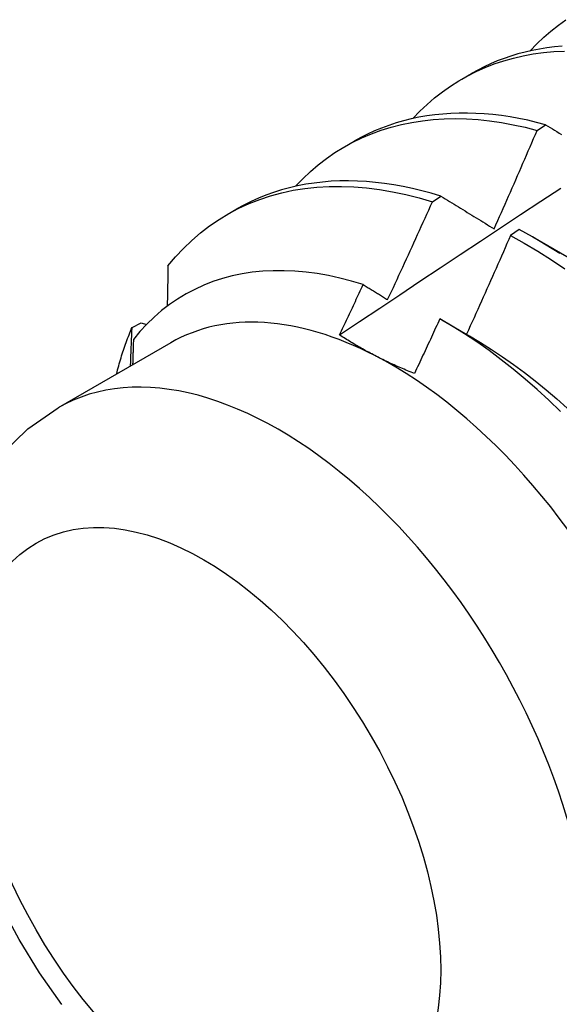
# Model space of a CAD drawing. Header units: inches. Extents: x 202.3 to 235.2, y 60.7 to 129.4.
# Tile 11 of 41: x 209.863 to 210.023, y 79.528 to 79.82. Entities that reach past the tile are written whole.
import ezdxf

# ---------------------------------------------------------------- set-up
doc = ezdxf.new("R2010")
doc.units = ezdxf.units.IN
doc.header["$MEASUREMENT"] = 0
doc.layers.add('Visible Edges(ANSI)', color=7, linetype='Continuous', lineweight=25)
doc.layers.add('Visible Tangent Edges(ANSI)', color=7, linetype='Continuous', lineweight=25)

msp = doc.modelspace()

# ---------------------------------------------------------------- linework, layer by layer
at = {"layer": 'Visible Edges(ANSI)'}
for p, q in [((209.99446, 79.80288), (209.99728, 79.80451)), ((210.01677, 79.78763), (210.01928, 79.78934)), ((209.95966, 79.78279), (209.96248, 79.78442)), ((209.9857, 79.76644), (209.98821, 79.76816)), ((209.92487, 79.7627), (209.92768, 79.76433)), ((210.0114, 79.75828), (210.00889, 79.75649)), ((210.01545, 79.75603), (210.03146, 79.74681)), ((209.9885, 79.73141), (209.99666, 79.72672)), ((209.89665, 79.7292), (209.89935, 79.73055)), ((209.89935, 79.73055), (209.90097, 79.73008)), ((209.90811, 79.72462), (209.87471, 79.70533))]:
    msp.add_line(p, q, dxfattribs=at)
at = {"layer": 'Visible Edges(ANSI)', "flags": 128}
for points in [[(210.01471, 79.81124), (210.01669, 79.8133), (210.01874, 79.81526), (210.02086, 79.81711), (210.02306, 79.81886), (210.02532, 79.82049)], [(209.97992, 79.79115), (209.98199, 79.79331), (209.98414, 79.79535), (209.98637, 79.79728), (209.98868, 79.79908), (209.99107, 79.80077), (209.99353, 79.80234), (209.99607, 79.80378), (209.99867, 79.80509), (210.00134, 79.80629), (210.00408, 79.80735), (210.00688, 79.80829), (210.00974, 79.8091), (210.01266, 79.80978), (210.01564, 79.81033), (210.01866, 79.81075), (210.02174, 79.81104), (210.02487, 79.8112)], [(210.02416, 79.81263), (210.02191, 79.81242), (210.01968, 79.81214), (210.01749, 79.81179), (210.01532, 79.81137), (210.01318, 79.81088), (210.01108, 79.81032), (210.009, 79.8097), (210.00696, 79.809), (210.00495, 79.80824), (210.00298, 79.8074), (210.00104, 79.80651), (209.99914, 79.80554), (209.99728, 79.80451)], [(210.01928, 79.78934), (210.01663, 79.79003), (210.014, 79.79064), (210.01138, 79.79118), (210.00878, 79.79164), (210.0062, 79.79202), (210.00364, 79.79232), (210.0011, 79.79255), (209.99859, 79.79269), (209.9961, 79.79276), (209.99363, 79.79275), (209.99119, 79.79266), (209.98878, 79.79249), (209.9864, 79.79225), (209.98405, 79.79192), (209.98173, 79.79152), (209.97944, 79.79104), (209.97719, 79.79048), (209.97497, 79.78985), (209.97279, 79.78913), (209.97065, 79.78834), (209.96854, 79.78747), (209.96648, 79.78653), (209.96446, 79.78551), (209.96248, 79.78442)], [(209.94512, 79.77106), (209.94728, 79.77331), (209.94954, 79.77544), (209.95188, 79.77744), (209.95431, 79.77931), (209.95682, 79.78104), (209.95941, 79.78265), (209.96208, 79.78412), (209.96483, 79.78545), (209.96765, 79.78664), (209.97054, 79.7877), (209.9735, 79.78862), (209.97652, 79.78939), (209.9796, 79.79003), (209.98275, 79.79052), (209.98595, 79.79087), (209.9892, 79.79108), (209.99251, 79.79114), (209.99586, 79.79107), (209.99925, 79.79085), (210.00269, 79.79049), (210.00616, 79.78998), (210.00967, 79.78934), (210.0132, 79.78856), (210.01677, 79.78763)], [(210.00403, 79.75843), (210.00457, 79.75964), (210.00511, 79.76086), (210.00565, 79.76207), (210.00619, 79.76328), (210.00672, 79.7645), (210.00726, 79.76571), (210.0078, 79.76693), (210.00833, 79.76814), (210.00886, 79.76936), (210.0094, 79.77058), (210.00993, 79.77179), (210.01046, 79.77301), (210.01099, 79.77423), (210.01152, 79.77544), (210.01205, 79.77666), (210.01258, 79.77788), (210.0131, 79.7791), (210.01363, 79.78032), (210.01416, 79.78154), (210.01468, 79.78276), (210.0152, 79.78397), (210.01573, 79.78519), (210.01625, 79.78641), (210.01677, 79.78763)], [(210.01928, 79.78934), (210.01995, 79.78893), (210.02063, 79.78852), (210.0213, 79.7881), (210.02197, 79.78769), (210.02265, 79.78728), (210.02333, 79.78686), (210.024, 79.78645)], [(209.98821, 79.76816), (209.98539, 79.769), (209.98258, 79.76975), (209.97979, 79.77042), (209.97702, 79.77101), (209.97426, 79.7715), (209.97153, 79.77191), (209.96882, 79.77223), (209.96614, 79.77247), (209.96348, 79.77262), (209.96084, 79.77267), (209.95824, 79.77265), (209.95567, 79.77253), (209.95312, 79.77232), (209.95062, 79.77203), (209.94814, 79.77165), (209.9457, 79.77118), (209.9433, 79.77063), (209.94094, 79.76999), (209.93862, 79.76926), (209.93635, 79.76844), (209.93411, 79.76754), (209.93192, 79.76655), (209.92978, 79.76548), (209.92768, 79.76433)], [(209.9073, 79.74743), (209.90955, 79.75011), (209.91191, 79.75264), (209.91438, 79.75502), (209.91696, 79.75725), (209.91964, 79.75931), (209.92243, 79.76122), (209.92531, 79.76296), (209.92828, 79.76453), (209.93135, 79.76594), (209.93451, 79.76718), (209.93775, 79.76825), (209.94107, 79.76915), (209.94446, 79.76987), (209.94793, 79.77043), (209.95147, 79.77081), (209.95507, 79.77101), (209.95873, 79.77104), (209.96245, 79.7709), (209.96622, 79.77059), (209.97004, 79.7701), (209.9739, 79.76944), (209.9778, 79.76861), (209.98174, 79.76761), (209.9857, 79.76644)], [(209.95816, 79.72696), (209.96412, 79.73094), (209.97009, 79.73492), (209.97605, 79.7389), (209.98202, 79.74287), (209.98799, 79.74683), (209.99396, 79.7508), (209.99993, 79.75475), (210.0059, 79.75871), (210.01187, 79.76266), (210.01784, 79.7666), (210.02381, 79.77054)], [(209.97244, 79.73742), (209.97301, 79.73862), (209.97357, 79.73983), (209.97413, 79.74103), (209.97469, 79.74224), (209.97525, 79.74345), (209.9758, 79.74465), (209.97636, 79.74586), (209.97692, 79.74707), (209.97747, 79.74828), (209.97803, 79.74949), (209.97858, 79.75069), (209.97913, 79.7519), (209.97969, 79.75311), (209.98024, 79.75432), (209.98079, 79.75553), (209.98134, 79.75674), (209.98188, 79.75795), (209.98243, 79.75917), (209.98298, 79.76038), (209.98352, 79.76159), (209.98407, 79.7628), (209.98461, 79.76401), (209.98516, 79.76523), (209.9857, 79.76644)], [(209.98821, 79.76816), (209.98886, 79.76776), (209.98951, 79.76736), (209.99016, 79.76696), (209.99081, 79.76656), (209.99147, 79.76616), (209.99212, 79.76575), (209.99277, 79.76535), (209.99343, 79.76495), (209.99409, 79.76455), (209.99474, 79.76414), (209.9954, 79.76374), (209.99606, 79.76333), (209.99672, 79.76293), (209.99738, 79.76252), (209.99804, 79.76211), (209.9987, 79.76171), (209.99937, 79.7613), (210.00003, 79.76089), (210.0007, 79.76048), (210.00136, 79.76007), (210.00203, 79.75966), (210.00269, 79.75925), (210.00336, 79.75884), (210.00403, 79.75843)], [(210.02349, 79.75108), (210.01947, 79.75363), (210.01544, 79.75603), (210.0114, 79.75828)], [(210.00889, 79.75649), (210.00836, 79.75527), (210.00782, 79.75404), (210.00729, 79.75282), (210.00675, 79.75159), (210.00622, 79.75037), (210.00568, 79.74915), (210.00514, 79.74793), (210.0046, 79.7467), (210.00406, 79.74548), (210.00352, 79.74426), (210.00298, 79.74304), (210.00243, 79.74182), (210.00189, 79.74059), (210.00134, 79.73937), (210.0008, 79.73815), (210.00025, 79.73693), (209.99971, 79.73571), (209.99916, 79.73449), (209.99861, 79.73327), (209.99806, 79.73205), (209.99751, 79.73084), (209.99696, 79.72962), (209.99641, 79.7284), (209.99586, 79.72718)], [(210.00889, 79.75649), (210.01293, 79.75423), (210.01697, 79.75182), (210.02099, 79.74926), (210.02499, 79.74656)], [(209.96519, 79.74189), (209.96173, 79.74292), (209.95831, 79.74381), (209.95491, 79.74455), (209.95155, 79.74515), (209.94823, 79.74559), (209.94495, 79.74588), (209.94172, 79.74602), (209.93853, 79.74601), (209.93539, 79.74585), (209.93231, 79.74553), (209.92928, 79.74506), (209.92633, 79.74444), (209.92344, 79.74368), (209.92063, 79.74276), (209.9179, 79.74169), (209.91524, 79.74048), (209.91266, 79.73912), (209.91016, 79.73761), (209.90775, 79.73596), (209.90542, 79.73416), (209.90318, 79.73222), (209.90104, 79.73014), (209.89899, 79.72793), (209.89705, 79.72559)], [(209.9073, 79.74743), (209.90729, 79.74693), (209.90728, 79.74644), (209.90728, 79.74594), (209.90727, 79.74544), (209.90726, 79.74494), (209.90725, 79.74445), (209.90724, 79.74395), (209.90723, 79.74345), (209.90722, 79.74295), (209.90721, 79.74245), (209.9072, 79.74195), (209.90719, 79.74145), (209.90718, 79.74096), (209.90717, 79.74046), (209.90716, 79.73996), (209.90715, 79.73946), (209.90714, 79.73896), (209.90713, 79.73846), (209.90712, 79.73796), (209.90711, 79.73746), (209.9071, 79.73696), (209.90709, 79.73645), (209.90707, 79.73595), (209.90706, 79.73545)], [(209.95816, 79.72696), (209.95845, 79.72758), (209.95875, 79.7282), (209.95904, 79.72882), (209.95934, 79.72944), (209.95963, 79.73006), (209.95993, 79.73069), (209.96022, 79.73131), (209.96051, 79.73193), (209.96081, 79.73255), (209.9611, 79.73317), (209.9614, 79.73379), (209.96169, 79.73442), (209.96198, 79.73504), (209.96228, 79.73566), (209.96257, 79.73628), (209.96286, 79.7369), (209.96315, 79.73753), (209.96344, 79.73815), (209.96374, 79.73877), (209.96403, 79.73939), (209.96432, 79.74002), (209.96461, 79.74064), (209.9649, 79.74126), (209.96519, 79.74189)], [(209.96519, 79.74189), (209.96549, 79.7417), (209.96579, 79.74152), (209.96609, 79.74133), (209.96639, 79.74115), (209.96669, 79.74096), (209.96699, 79.74078), (209.9673, 79.74059), (209.9676, 79.7404), (209.9679, 79.74022), (209.9682, 79.74003), (209.9685, 79.73985), (209.9688, 79.73966), (209.96911, 79.73947), (209.96941, 79.73929), (209.96971, 79.7391), (209.97001, 79.73891), (209.97032, 79.73873), (209.97062, 79.73854), (209.97092, 79.73835), (209.97123, 79.73817), (209.97153, 79.73798), (209.97184, 79.73779), (209.97214, 79.7376), (209.97244, 79.73742)], [(209.98793, 79.73174), (209.98762, 79.73106), (209.98731, 79.73039), (209.987, 79.72971), (209.98668, 79.72903), (209.98637, 79.72835), (209.98606, 79.72767), (209.98575, 79.727), (209.98543, 79.72632), (209.98512, 79.72564), (209.98481, 79.72497), (209.98449, 79.72429), (209.98418, 79.72361), (209.98387, 79.72293), (209.98355, 79.72226), (209.98324, 79.72158), (209.98292, 79.7209), (209.98261, 79.72023), (209.98229, 79.71955), (209.98198, 79.71888), (209.98166, 79.7182), (209.98134, 79.71752), (209.98103, 79.71685), (209.98071, 79.71617), (209.98039, 79.7155)], [(210.02372, 79.70427), (210.02028, 79.70757), (210.01679, 79.71075), (210.01326, 79.71382), (210.00969, 79.71678), (210.00611, 79.7196), (210.0025, 79.7223), (209.99887, 79.72487), (209.99523, 79.7273), (209.99158, 79.72959), (209.98793, 79.73174)], [(209.89204, 79.71534), (209.89219, 79.71594), (209.89235, 79.71655), (209.89252, 79.71715), (209.89268, 79.71775), (209.89285, 79.71835), (209.89303, 79.71895), (209.8932, 79.71954), (209.89338, 79.72013), (209.89356, 79.72072), (209.89375, 79.7213), (209.89393, 79.72189), (209.89413, 79.72246), (209.89432, 79.72304), (209.89452, 79.72361), (209.89472, 79.72419), (209.89492, 79.72475), (209.89513, 79.72532), (209.89533, 79.72588), (209.89555, 79.72644), (209.89576, 79.727), (209.89598, 79.72755), (209.8962, 79.7281), (209.89643, 79.72865), (209.89665, 79.7292)], [(209.8962, 79.71774), (209.89622, 79.71822), (209.89624, 79.7187), (209.89626, 79.71917), (209.89628, 79.71965), (209.89629, 79.72013), (209.89631, 79.72061), (209.89633, 79.72109), (209.89635, 79.72157), (209.89637, 79.72205), (209.89639, 79.72252), (209.89641, 79.723), (209.89643, 79.72348), (209.89645, 79.72396), (209.89647, 79.72443), (209.89649, 79.72491), (209.89651, 79.72539), (209.89652, 79.72586), (209.89654, 79.72634), (209.89656, 79.72682), (209.89658, 79.72729), (209.8966, 79.72777), (209.89662, 79.72824), (209.89663, 79.72872), (209.89665, 79.7292)], [(209.89705, 79.72559), (209.89704, 79.72528), (209.89703, 79.72497), (209.89702, 79.72465), (209.89701, 79.72434), (209.897, 79.72403), (209.89699, 79.72372), (209.89698, 79.72341), (209.89697, 79.7231), (209.89696, 79.72278), (209.89695, 79.72247), (209.89694, 79.72216), (209.89693, 79.72185), (209.89692, 79.72153), (209.89691, 79.72122), (209.8969, 79.72091), (209.89689, 79.7206), (209.89688, 79.72028), (209.89687, 79.71997), (209.89686, 79.71966), (209.89685, 79.71934), (209.89684, 79.71903), (209.89683, 79.71872), (209.89682, 79.71841), (209.89681, 79.71809)], [(209.96867, 79.72081), (209.9682, 79.72105), (209.96774, 79.7213), (209.96727, 79.72154), (209.96682, 79.72179), (209.96636, 79.72204), (209.96591, 79.72228), (209.96546, 79.72253), (209.96501, 79.72278), (209.96456, 79.72304), (209.96412, 79.72329), (209.96368, 79.72354), (209.96324, 79.7238), (209.9628, 79.72406), (209.96237, 79.72431), (209.96193, 79.72457), (209.96151, 79.72483), (209.96108, 79.72509), (209.96065, 79.72536), (209.96023, 79.72562), (209.95981, 79.72589), (209.95939, 79.72615), (209.95898, 79.72642), (209.95857, 79.72669), (209.95816, 79.72696)], [(209.99667, 79.72668), (209.99996, 79.72473), (210.00325, 79.72267), (210.00652, 79.72049), (210.00978, 79.71821), (210.01301, 79.71581), (210.01622, 79.71331), (210.01941, 79.7107), (210.02257, 79.708), (210.02569, 79.7052)], [(209.98039, 79.7155), (209.97988, 79.7157), (209.97937, 79.71591), (209.97886, 79.71612), (209.97835, 79.71632), (209.97785, 79.71654), (209.97734, 79.71675), (209.97684, 79.71696), (209.97635, 79.71718), (209.97585, 79.71739), (209.97536, 79.71761), (209.97486, 79.71783), (209.97437, 79.71805), (209.97389, 79.71827), (209.9734, 79.7185), (209.97292, 79.71872), (209.97244, 79.71895), (209.97196, 79.71918), (209.97148, 79.7194), (209.97101, 79.71964), (209.97054, 79.71987), (209.97006, 79.7201), (209.9696, 79.72034), (209.96913, 79.72057), (209.96867, 79.72081)], [(209.8758, 79.52826), (209.86923, 79.53769), (209.86318, 79.54752), (209.8577, 79.55767), (209.85282, 79.56808), (209.84858, 79.57869), (209.84502, 79.58942), (209.84218, 79.60023), (209.8401, 79.61106), (209.83881, 79.62184), (209.83836, 79.63255), (209.83883, 79.64312), (209.84028, 79.65352), (209.84281, 79.66369), (209.84653, 79.67353), (209.85154, 79.68285), (209.85794, 79.69146), (209.86572, 79.69906), (209.87471, 79.70533)]]:
    msp.add_lwpolyline(points, dxfattribs=at)
at = {"layer": 'Visible Edges(ANSI)'}
for major_axis, start_param, end_param in [((-0.06545, 0.11337), 5.550735, 6.283185), ((0.06545, -0.11337), 1.361945, 2.409143)]:
    msp.add_ellipse((209.97357, 79.61125), major_axis=major_axis, ratio=0.57735, start_param=start_param, end_param=end_param, dxfattribs=at)
at = {"layer": 'Visible Tangent Edges(ANSI)'}
msp.add_ellipse((209.94016, 79.59196), major_axis=(0.06545, -0.11337), ratio=0.57735, start_param=0, end_param=3.141593, dxfattribs=at)
msp.add_ellipse((209.91789, 79.5791), major_axis=(0.0497, -0.08609), ratio=0.57735, dxfattribs=at)

doc.saveas('drawing.dxf')
